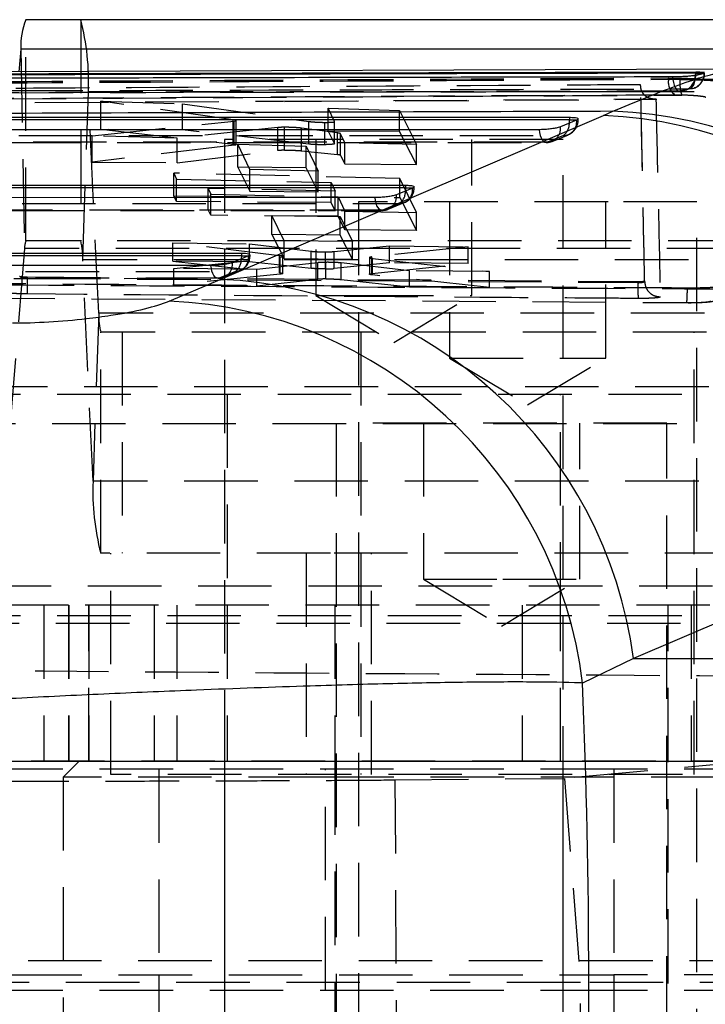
# Model space of a CAD drawing. Extents: x 37 to 414, y 8 to 317.
# Tile 7 of 18: x 175 to 188, y 26 to 45. Entities that reach past the tile are written whole.
import ezdxf

# ---------------------------------------------------------------- set-up
doc = ezdxf.new("R2010")
doc.units = 0
doc.header["$LTSCALE"] = 1.111111
doc.linetypes.add('HIDDEN', pattern=[1.905, 1.27, -0.635])
doc.layers.get('0').update_dxf_attribs({"linetype": 'CONTINUOUS'})

msp = doc.modelspace()

# ---------------------------------------------------------------- linework, layer by layer
at = {"color": 7, "linetype": 'CONTINUOUS'}
for p, q in [((190.521209, 44.810666), (174.658686, 44.810666)), ((174.560052, 44.244424), (174.524151, 43.809709)), ((190.422574, 44.244424), (174.560052, 44.244424)), ((188.389875, 43.860915), (170.071374, 43.793265)), ((187.486115, 43.740744), (187.508606, 43.745142)), ((187.508606, 43.745142), (187.682472, 43.788579)), ((187.52454, 43.800008), (187.52454, 43.784352)), ((187.682472, 43.788579), (187.686533, 43.791915)), ((178.390925, 39.822261), (185.747962, 42.970976)), ((185.747962, 42.970976), (185.929983, 43.05058)), ((168.284483, 42.935549), (185.09687, 42.935335)), ((185.23204, 42.881232), (184.921977, 42.752762)), ((185.09687, 42.935335), (185.09687, 42.885008)), ((185.240499, 42.885008), (185.23204, 42.881232)), ((166.234316, 41.629265), (181.946588, 41.630107)), ((181.946588, 41.630107), (181.946588, 41.579785)), ((182.081757, 41.576028), (181.771693, 41.447574)), ((182.090178, 41.579785), (182.081757, 41.576028)), ((164.184148, 40.322866), (178.796306, 40.325066)), ((178.796306, 40.325066), (178.796306, 40.274753)), ((178.931473, 40.271023), (178.621409, 40.142595)), ((178.939839, 40.274753), (178.931473, 40.271023)), ((177.408776, 39.40267), (178.390925, 39.822261)), ((193.680094, 35.689399), (186.32413, 32.540568)), ((186.32413, 32.540568), (185.34629, 32.06697)), ((186.32413, 32.540568), (193.92771, 32.540568))]:
    msp.add_line(p, q, dxfattribs=at)
at = {"color": 7, "linetype": 'HIDDEN'}
for p, q in [((174.658686, 40.560666), (174.658686, 44.810666)), ((175.711723, 44.810666), (175.711723, 40.560666)), ((174.560052, 44.244424), (174.632956, 40.412951)), ((187.508606, 43.740744), (187.486115, 43.740744)), ((187.508606, 43.745142), (187.508606, 43.740744)), ((187.669034, 43.784352), (187.690324, 43.784352)), ((187.682472, 43.784352), (187.682472, 43.788579)), ((186.461149, 43.551626), (186.461151, 43.560939)), ((186.996804, 43.666393), (186.996804, 43.690503)), ((186.996804, 43.666393), (187.219552, 43.665104)), ((187.650676, 43.668189), (188.813886, 43.673885)), ((175.75042, 40.199551), (175.860061, 43.426391)), ((191.722584, 43.426391), (175.860061, 43.426391)), ((176.056827, 39.171781), (175.860061, 43.426391)), ((187.252207, 43.36172), (187.124975, 43.362998)), ((172.715576, 43.205517), (179.598412, 43.247091)), ((176.097637, 42.704296), (176.097637, 43.243563)), ((178.637476, 42.889564), (176.097637, 43.243563)), ((176.097637, 43.243563), (177.663652, 43.194501)), ((177.663652, 43.194501), (180.089523, 42.855652)), ((177.663652, 42.692388), (177.663652, 43.194501)), ((179.598412, 43.247091), (186.754223, 43.287108)), ((179.632211, 43.241242), (186.771049, 43.281001)), ((180.462474, 43.108564), (181.834725, 43.06724)), ((180.462474, 42.671105), (180.462474, 43.108564)), ((180.585612, 42.854174), (180.462474, 43.108564)), ((181.834725, 42.660671), (181.834725, 43.06724)), ((181.834725, 43.06724), (182.15542, 42.409935)), ((175.932268, 42.580344), (178.655744, 42.863498)), ((178.637476, 42.422452), (178.637476, 42.889564)), ((178.655744, 42.863498), (178.689588, 42.869449)), ((178.655744, 42.397937), (178.655744, 42.863498)), ((178.695339, 42.408623), (178.695339, 42.873973)), ((180.089523, 42.419687), (180.089523, 42.855652)), ((180.396039, 42.409081), (180.396039, 42.838151)), ((180.585612, 42.428382), (180.585612, 42.854174)), ((180.5858, 42.427617), (180.5858, 42.853391)), ((185.240499, 42.885008), (185.262568, 42.885008)), ((185.262568, 42.885008), (185.262568, 42.904979)), ((175.932268, 42.076007), (175.932268, 42.580344)), ((177.561646, 42.534642), (175.932268, 42.580344)), ((176.097637, 42.704296), (178.637476, 42.422452)), ((177.663652, 42.692388), (176.097637, 42.704296)), ((179.495887, 42.738654), (177.561646, 42.534642)), ((180.089523, 42.419687), (177.663652, 42.692388)), ((179.495884, 42.295404), (179.495884, 42.738654)), ((179.625446, 42.302767), (179.625446, 42.743653)), ((179.952017, 42.292908), (179.952017, 42.726649)), ((180.639833, 42.634704), (179.952017, 42.726649)), ((181.834725, 42.660671), (180.462474, 42.671105)), ((180.462474, 42.671105), (180.585612, 42.428382)), ((180.639833, 42.217847), (180.639833, 42.634704)), ((180.699055, 42.204751), (180.699055, 42.619937)), ((180.783065, 42.446558), (180.699055, 42.619937)), ((182.15542, 42.028694), (181.834725, 42.660671)), ((184.982872, 42.585409), (184.672808, 42.456938)), ((184.765315, 42.470089), (185.075349, 42.598768)), ((167.943893, 42.452161), (184.648003, 42.452097)), ((178.655744, 42.397937), (175.932268, 42.076007)), ((177.561646, 42.06362), (177.561646, 42.534642)), ((184.973456, 42.510666), (178.473456, 42.510666)), ((178.473456, 42.510666), (178.473456, 15.010666)), ((178.727794, 42.418099), (180.039805, 42.382904)), ((178.727794, 41.974359), (178.727794, 42.418099)), ((178.960888, 41.9317), (178.727794, 42.418099)), ((180.039805, 41.964384), (180.039805, 42.382904)), ((180.039805, 42.382904), (180.272982, 41.900204)), ((180.223456, 42.510666), (180.223456, 39.510666)), ((180.783065, 42.039128), (180.783065, 42.446558)), ((182.15542, 42.409935), (180.783065, 42.446558)), ((182.15542, 42.028694), (182.15542, 42.409935)), ((183.223456, 39.510666), (183.223456, 42.510666)), ((184.973456, 15.010666), (184.973456, 42.510666)), ((177.561646, 42.06362), (179.495884, 42.295404)), ((179.952017, 42.292908), (180.639833, 42.217847)), ((180.699055, 42.204751), (180.783065, 42.039128)), ((175.932268, 42.076007), (177.561646, 42.06362)), ((180.783065, 42.039128), (182.15542, 42.028694)), ((181.837294, 41.760222), (177.497642, 41.861543)), ((177.497642, 41.426013), (177.497642, 41.861543)), ((177.497642, 41.861543), (177.551561, 41.747773)), ((180.039805, 41.964384), (178.727794, 41.974359)), ((178.727794, 41.974359), (178.960888, 41.514796)), ((178.960888, 41.514796), (178.960888, 41.9317)), ((180.272982, 41.900204), (178.960888, 41.9317)), ((180.272982, 41.50482), (180.039805, 41.964384)), ((180.272982, 41.50482), (180.272982, 41.900204)), ((177.551561, 41.319499), (177.551561, 41.747773)), ((177.551561, 41.747773), (180.518863, 41.680023)), ((180.518863, 41.29696), (180.518863, 41.680023)), ((180.518863, 41.680023), (180.598518, 41.515118)), ((181.837294, 41.393049), (181.837294, 41.760222)), ((182.157209, 41.104276), (181.837294, 41.760222)), ((180.598518, 41.515118), (178.15635, 41.568064)), ((178.15635, 41.158156), (178.15635, 41.568064)), ((178.15635, 41.568064), (178.20959, 41.456077)), ((178.20959, 41.052982), (178.20959, 41.456077)), ((178.20959, 41.456077), (180.651758, 41.404943)), ((178.960888, 41.514796), (180.272982, 41.50482)), ((180.598518, 41.139605), (180.598518, 41.515118)), ((182.090178, 41.579785), (182.112286, 41.579785)), ((182.112286, 41.579785), (182.112286, 41.59977)), ((177.497642, 41.426013), (181.837294, 41.393049)), ((177.551561, 41.319499), (177.497642, 41.426013)), ((180.518863, 41.29696), (177.551561, 41.319499)), ((180.598518, 41.139605), (180.518863, 41.29696)), ((180.651758, 41.034431), (180.651758, 41.404943)), ((180.651758, 41.404943), (180.784859, 41.129669)), ((185.835171, 41.310666), (181.042186, 41.310666)), ((181.042186, 41.310666), (181.042186, 13.810666)), ((181.832603, 41.280186), (181.52254, 41.15173)), ((181.614258, 41.17008), (181.924325, 41.298523)), ((181.837294, 41.393049), (182.157209, 40.761072)), ((182.792186, 41.310666), (182.792186, 38.310666)), ((185.792185, 38.310666), (185.792185, 41.310666)), ((187.542186, 41.310666), (185.835171, 41.310666)), ((187.542186, 13.810666), (187.542186, 41.310666)), ((165.893747, 41.145873), (181.497742, 41.146904)), ((178.15635, 41.158156), (180.598518, 41.139605)), ((178.20959, 41.052982), (178.15635, 41.158156)), ((180.651758, 41.034431), (178.20959, 41.052982)), ((179.381877, 41.051076), (180.693889, 41.027286)), ((179.381877, 40.682265), (179.381877, 41.051076)), ((179.614945, 40.565287), (179.381877, 41.051076)), ((180.784859, 40.771496), (180.784859, 41.129669)), ((180.784859, 41.129669), (182.157209, 41.104276)), ((182.157209, 40.761072), (182.157209, 41.104276)), ((180.784859, 40.771496), (180.651758, 41.034431)), ((180.693889, 40.67229), (180.693889, 41.027286)), ((180.693889, 41.027286), (180.927051, 40.546419)), ((180.693889, 40.67229), (179.381877, 40.682265)), ((179.381877, 40.682265), (179.614945, 40.222696)), ((180.927051, 40.212721), (180.693889, 40.67229)), ((182.157209, 40.761072), (180.784859, 40.771496)), ((190.521209, 40.560666), (174.658686, 40.560666)), ((177.477944, 40.170192), (177.477944, 40.523158)), ((179.529509, 40.276133), (177.477944, 40.523158)), ((177.477944, 40.523158), (178.953217, 40.502117)), ((178.953217, 40.502117), (180.136333, 40.362435)), ((178.953217, 40.158976), (178.953217, 40.502117)), ((179.614945, 40.222696), (179.614945, 40.565287)), ((180.927051, 40.546419), (179.614945, 40.565287)), ((180.927051, 40.212721), (180.927051, 40.546419)), ((174.632956, 40.412951), (174.097304, 33.926908)), ((190.495478, 40.412951), (174.632956, 40.412951)), ((178.962003, 40.274753), (178.962003, 40.294758)), ((180.136333, 40.03265), (180.136333, 40.362435)), ((180.409321, 40.022383), (180.409321, 40.350371)), ((180.579521, 40.356891), (181.642268, 40.465053)), ((180.579521, 40.029374), (180.579521, 40.356891)), ((183.148467, 40.44499), (181.29972, 40.252544)), ((181.642268, 40.465053), (183.148467, 40.44499)), ((181.642268, 40.138531), (181.642268, 40.465053)), ((183.148467, 40.127079), (183.148467, 40.44499)), ((191.612942, 40.199551), (175.75042, 40.199551)), ((175.947186, 35.944941), (175.75042, 40.199551)), ((177.477944, 40.170192), (179.529509, 39.948155)), ((178.953217, 40.158976), (177.477944, 40.170192)), ((177.500189, 40.030366), (179.541413, 40.24896)), ((178.939839, 40.274753), (178.962003, 40.274753)), ((180.136333, 40.03265), (178.953217, 40.158976)), ((180.265562, 40.14212), (179.095715, 40.014545)), ((179.529509, 39.948155), (179.529509, 40.276133)), ((179.541413, 40.24896), (179.580144, 40.255311)), ((179.541413, 39.922477), (179.541413, 40.24896)), ((179.589547, 39.934102), (179.589547, 40.261113)), ((179.614945, 40.222696), (180.927051, 40.212721)), ((180.265562, 39.823356), (180.265562, 40.14212)), ((180.415265, 39.830303), (180.415265, 40.148982)), ((181.642268, 40.138531), (180.579521, 40.029374)), ((180.712749, 39.820017), (180.712749, 40.137358)), ((182.026675, 39.986672), (180.712749, 40.137358)), ((181.253026, 40.240701), (181.253026, 39.920806)), ((181.299721, 39.932299), (181.29972, 40.252544)), ((181.299721, 39.932299), (183.148467, 40.127079)), ((181.314327, 39.9066), (181.314327, 40.22576)), ((181.314327, 40.22576), (183.561559, 39.972661)), ((183.148467, 40.127079), (181.642268, 40.138531)), ((177.500189, 39.712221), (177.500189, 40.030366)), ((179.095715, 40.014545), (177.500189, 40.030366)), ((179.541413, 39.922477), (177.500189, 39.712221)), ((178.68234, 39.975152), (178.372278, 39.846721)), ((178.463945, 39.865135), (178.774015, 39.993538)), ((179.095715, 39.700091), (179.095715, 40.014545)), ((182.026675, 39.677809), (182.026675, 39.986672)), ((183.561559, 39.972661), (182.026675, 39.986672)), ((183.561559, 39.666141), (183.561559, 39.972661)), ((163.84361, 39.839454), (178.347491, 39.841904)), ((174.53859, 39.88287), (174.540854, 39.881093)), ((174.680916, 39.869618), (186.40649, 39.781306)), ((174.680916, 39.869618), (174.680916, 39.844255)), ((174.680916, 39.844233), (186.40649, 39.758573)), ((179.095715, 39.700091), (180.265562, 39.823356)), ((180.712749, 39.820017), (182.026675, 39.677809)), ((183.561559, 39.666141), (181.314327, 39.9066)), ((186.40649, 39.781305), (186.40649, 39.758566)), ((186.537902, 39.78832), (186.5379, 39.788368)), ((186.537903, 39.790499), (186.537903, 39.788368)), ((177.500189, 39.712221), (179.095715, 39.700091)), ((182.026675, 39.677809), (183.561559, 39.666141)), ((173.804001, 39.463727), (187.343578, 39.375112)), ((180.223456, 39.510666), (181.073316, 39.510666)), ((180.223456, 39.510666), (181.723456, 38.609375)), ((181.073316, 39.510666), (183.223456, 39.510666)), ((181.723456, 38.609375), (183.223456, 39.510666)), ((176.056827, 39.171781), (175.947186, 35.944941)), ((191.91935, 39.171781), (176.056827, 39.171781)), ((191.958047, 38.810666), (176.095524, 38.810666)), ((176.095524, 34.560666), (176.095524, 38.810666)), ((176.509578, 38.810666), (176.509578, 34.560666)), ((181.092186, 38.810666), (181.092186, 34.560666)), ((187.492185, 34.560666), (187.492185, 38.810666)), ((182.792186, 38.310666), (185.792185, 38.310666)), ((182.792186, 38.310666), (184.292186, 37.409375)), ((184.292186, 37.409375), (185.792185, 38.310666)), ((189.886923, 37.758382), (174.024401, 37.758382)), ((189.371622, 37.610666), (173.5091, 37.610666)), ((178.523456, 37.610666), (178.523456, 33.360666)), ((184.923456, 33.360666), (184.923456, 37.610666)), ((189.272988, 37.044423), (173.410466, 37.044423)), ((186.967191, 37.060666), (180.617191, 37.060666)), ((180.617191, 37.060666), (180.617191, 19.060666)), ((182.292191, 37.060666), (182.292191, 34.060666)), ((185.292192, 34.060666), (185.292192, 37.060666)), ((186.967191, 19.060666), (186.967191, 37.060666)), ((191.809708, 35.944941), (175.947186, 35.944941)), ((180.505528, 34.560666), (176.095524, 34.560666)), ((176.292186, 30.310666), (176.292186, 34.560666)), ((180.042186, 34.560666), (180.042186, 30.310666)), ((196.805063, 34.560666), (180.505528, 34.560666)), ((181.092186, 34.560666), (181.092186, 30.310666)), ((181.292186, 30.310666), (181.292186, 34.560666)), ((187.492185, 30.310666), (187.492185, 34.560666)), ((182.292191, 34.060666), (183.814343, 34.060666)), ((182.292191, 34.060666), (183.792192, 33.159375)), ((183.792192, 33.159375), (185.292192, 34.060666)), ((183.814343, 34.060666), (185.292192, 34.060666)), ((189.959827, 33.926908), (174.097304, 33.926908)), ((175.473456, 33.560666), (173.993901, 33.560666)), ((175.002008, 33.560666), (175.002008, 30.560666)), ((187.791075, 33.560666), (175.473456, 33.560666)), ((175.473456, 33.560666), (175.473456, 30.560666)), ((175.485874, 33.560666), (175.485874, 30.560666)), ((175.863914, 33.560666), (175.863914, 30.560666)), ((175.867888, 30.560666), (175.867888, 33.560666)), ((177.124048, 33.560666), (177.124048, 30.560666)), ((177.55461, 33.560666), (177.55461, 30.560666)), ((178.523456, 33.560666), (178.523456, 30.560666)), ((180.592191, 33.560666), (180.592191, 30.560666)), ((184.185984, 33.560666), (184.185984, 30.560666)), ((184.923456, 30.560666), (184.923456, 33.560666)), ((186.992192, 30.560666), (186.992192, 33.560666)), ((187.429526, 33.560666), (187.429526, 30.560666)), ((189.371622, 33.360666), (173.5091, 33.360666)), ((189.345892, 33.21295), (173.48337, 33.21295)), ((172.641694, 30.572229), (188.70802, 30.572229)), ((188.737337, 30.558381), (172.874815, 30.558381)), ((175.473456, 30.560666), (173.993901, 30.560666)), ((175.673456, 30.560666), (175.373456, 30.260666)), ((187.791075, 30.560666), (175.473456, 30.560666)), ((178.473456, 30.560666), (178.473456, 22.060666)), ((180.592191, 30.560666), (180.592191, 26.310666)), ((184.973456, 22.060666), (184.973456, 30.560666)), ((188.70802, 30.572229), (185.000271, 30.235576)), ((186.992192, 26.310666), (186.992192, 30.560666)), ((185.950276, 30.410666), (170.087753, 30.410666)), ((210.54569, 30.310666), (176.292186, 30.310666)), ((177.211832, 30.410666), (177.211832, 26.160666)), ((180.411832, 26.160666), (180.411832, 30.410666)), ((185.950276, 30.410666), (185.950276, 26.160666)), ((188.711606, 30.410666), (185.950276, 30.410666)), ((180.341776, 30.260666), (175.373456, 30.260666)), ((175.373456, 30.260666), (175.373456, 22.360666)), ((188.073455, 30.260666), (180.341776, 30.260666)), ((181.743872, 30.205897), (185.000271, 30.235576)), ((181.743872, 30.205897), (181.788502, 22.415028)), ((185.000271, 30.235576), (185.305337, 26.310666)), ((188.81024, 26.726908), (172.947719, 26.726908)), ((170.087753, 26.460666), (185.950276, 26.460666)), ((185.305337, 26.310666), (172.347826, 26.310666)), ((177.211832, 26.460666), (177.211832, 22.210666)), ((180.411832, 22.210666), (180.411832, 26.460666)), ((180.592191, 26.310666), (180.592191, 22.060666)), ((189.011906, 26.310666), (185.305337, 26.310666)), ((185.305337, 22.382976), (185.305337, 26.310666)), ((185.950276, 26.460666), (185.950276, 22.210666)), ((188.711606, 26.460666), (185.950276, 26.460666)), ((186.992192, 22.060666), (186.992192, 26.310666)), ((185.950276, 26.160666), (170.087753, 26.160666)), ((188.711606, 26.160666), (185.950276, 26.160666))]:
    msp.add_line(p, q, dxfattribs=at)
at = {"color": 8, "linetype": 'CONTINUOUS'}
for p, q in [((187.523615, 43.747988), (187.52454, 43.784352)), ((187.52454, 43.784352), (187.669034, 43.784352)), ((185.09687, 42.885008), (185.240499, 42.885008)), ((181.946588, 41.579785), (182.090178, 41.579785)), ((178.796306, 40.274753), (178.939839, 40.274753))]:
    msp.add_line(p, q, dxfattribs=at)
at = {"color": 7, "linetype": 'HIDDEN', "flags": 128}
for points in [[(187.07558, 43.717849), (187.080341, 43.659267), (187.090196, 43.603791), (187.104768, 43.553541), (187.123502, 43.510432), (187.145682, 43.476107), (187.170465, 43.451878), (187.196901, 43.438666), (187.223986, 43.436978)], [(187.394091, 43.480322), (187.420013, 43.488944), (187.444713, 43.508133), (187.467306, 43.5372), (187.486985, 43.575107), (187.503045, 43.620496), (187.514914, 43.671746), (187.522165, 43.727024), (187.523615, 43.747988)], [(187.292865, 43.44667), (187.280661, 43.44368), (187.223986, 43.436978)], [(187.394091, 43.480322), (187.451227, 43.486961), (187.456057, 43.488061)], [(168.170501, 42.585599), (168.71255, 42.585593), (170.880742, 42.585565), (179.553512, 42.585466), (184.982872, 42.585409)], [(184.511853, 42.697302), (184.51963, 42.640737), (184.53224, 42.588531), (184.549209, 42.54265), (184.569896, 42.504821), (184.593525, 42.47647), (184.619204, 42.458661), (184.645969, 42.452069), (184.672808, 42.456938)], [(184.672808, 42.456938), (184.130761, 42.45694), (181.962568, 42.456951), (173.289799, 42.456998), (167.968717, 42.457032)], [(166.120353, 41.279311), (166.662401, 41.279341), (168.830593, 41.279459), (177.503358, 41.279941), (181.832603, 41.280186)], [(181.52254, 41.15173), (181.495701, 41.146861), (181.468936, 41.153456), (181.443256, 41.171264), (181.419626, 41.199618), (181.398936, 41.237447), (181.381966, 41.283329), (181.369353, 41.335536), (181.361574, 41.392101)], [(181.52254, 41.15173), (180.980493, 41.151694), (178.812301, 41.151554), (170.139536, 41.151), (165.918569, 41.150735)], [(164.070214, 39.972904), (164.612262, 39.972987), (166.780451, 39.973317), (175.45321, 39.974652), (178.68234, 39.975152)], [(178.372278, 39.846721), (178.345438, 39.841854), (178.318673, 39.848451), (178.292992, 39.866262), (178.26936, 39.894617), (178.248668, 39.932448), (178.231694, 39.978331), (178.219078, 40.030539), (178.211295, 40.087106)], [(178.372278, 39.846721), (177.830231, 39.846629), (175.662041, 39.846267), (166.989283, 39.844826), (163.868432, 39.844311)]]:
    msp.add_lwpolyline(points, dxfattribs=at)
at = {"color": 7, "linetype": 'CONTINUOUS', "flags": 128}
for points in [[(185.09687, 42.885008), (176.659617, 42.885093), (168.284483, 42.88519)], [(184.511853, 42.697302), (183.969805, 42.697303), (181.801611, 42.697305), (173.128834, 42.697326), (167.807749, 42.697343)], [(181.946588, 41.579785), (174.059379, 41.579335), (166.234316, 41.5789)], [(181.361574, 41.392101), (180.819525, 41.392063), (178.651331, 41.391913), (169.978556, 41.39132), (165.757584, 41.391036)], [(178.796306, 40.274753), (171.459134, 40.273612), (164.184148, 40.272491)], [(178.211295, 40.087106), (177.669247, 40.087012), (175.501053, 40.086634), (166.828279, 40.085133), (163.707423, 40.084595)]]:
    msp.add_lwpolyline(points, dxfattribs=at)
at = {"color": 8, "linetype": 'CONTINUOUS', "flags": 128}
for points in [[(185.094061, 42.824062), (185.094777, 42.832325), (185.09687, 42.885008)], [(181.946588, 41.579785), (181.944497, 41.527102), (181.943785, 41.518868)], [(178.796306, 40.274753), (178.794219, 40.222068), (178.793511, 40.21388)]]:
    msp.add_lwpolyline(points, dxfattribs=at)
at = {"color": 7, "linetype": 'CONTINUOUS'}
for centre, radius, start, end in [((175.900823, 44.302585), 1.342032, 157.7535545, 182.4838535), ((185.373488, 34.601853), 8.377497, 7.4590465, 87.4380242), ((185.624882, 34.677763), 8.378374, 7.4837471, 87.9130957), ((178.01798, 31.453597), 8.376971, 7.4555533, 87.448329), ((177.057247, 31.060101), 8.349971, 6.9257759, 87.5871724)]:
    msp.add_arc(centre, radius, start, end, dxfattribs=at)
at = {"color": 7, "linetype": 'HIDDEN'}
for centre, radius, start, end in [((171.024976, 43.608351), 4.838508, 357.8447893, 14.3881046), ((187.213462, 43.731096), 0.295302, 285.5982091, 1.8722496), ((187.383852, 43.777893), 0.29869, 283.9892602, 1.2392498), ((187.385824, 43.784352), 0.3045, 283.3354901, 0), ((187.296476, 43.614221), 0.30418, 170.1238903, 235.6800525), ((187.88261, 43.583023), 0.668119, 172.9432042, 199.3436434), ((187.213866, 43.740744), 0.3045, 270.1184083, 285.0368079), ((184.662065, 42.718835), 0.262117, 272.3489537, 7.4369121), ((184.972128, 42.847306), 0.262117, 272.349121, 7.4367447), ((184.790789, 42.820129), 0.303297, 309.2949886, 0.7429497), ((184.958068, 42.885007), 0.3045, 292.5061619, 0), ((184.648004, 42.756536), 0.3045, 269.9997766, 292.5059918), ((181.511778, 41.413631), 0.262122, 272.353174, 7.4401899), ((181.821841, 41.542088), 0.262123, 272.3530126, 7.4396793), ((181.671379, 41.500523), 0.273023, 306.1934701, 3.8527136), ((181.807786, 41.579785), 0.3045, 292.5039672, 0), ((181.497722, 41.451329), 0.3045, 270.0037684, 292.5036805), ((174.982725, 40.428123), 0.350098, 157.7536876, 182.4837563), ((174.489101, 40.24702), 1.262212, 357.8447543, 14.388152), ((178.361484, 40.108633), 0.262135, 272.360013, 7.4442285), ((178.671548, 40.237064), 0.262134, 272.3593778, 7.4435197), ((178.52112, 40.195479), 0.273012, 306.1940535, 3.8646479), ((178.657504, 40.274753), 0.3045, 292.5000748, 0), ((178.34744, 40.146321), 0.3045, 270.0096525, 292.4995357), ((188.498598, 39.676806), 2.093705, 177.7620012, 186.0814817), ((177.318149, 39.124313), 1.262215, 177.8447766, 194.3881342), ((180.782255, 35.762979), 4.838492, 177.8447616, 194.3881311)]:
    msp.add_arc(centre, radius, start, end, dxfattribs=at)
for centre, major_axis, start_param, end_param in [((179.735192, 42.281515), (0.279997, -0.003011), 1.974387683, 2.596569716), ((180.424072, 42.206838), (0.2752, -0.002959), 0.040539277, 0.670526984), ((180.34931, 40.04446), (0.281482, -0.003027), 4.928070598, 5.670895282), ((180.497228, 39.808467), (0.28112, -0.003023), 1.867492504, 2.540216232)]:
    msp.add_ellipse(centre, major_axis=major_axis, ratio=0.077937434, start_param=start_param, end_param=end_param, dxfattribs=at)
at = {"color": 7, "linetype": 'CONTINUOUS'}
msp.add_ellipse((148.714844, 26.33046), major_axis=(0, 71.253), ratio=0.515778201, start_param=4.633324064, end_param=4.792985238, dxfattribs=at)
for points, knots in [([(169.785265, 43.679988), (169.965404, 43.680429), (170.868401, 43.682635), (174.662785, 43.691711), (180.246107, 43.704222), (185.106542, 43.71392), (187.07558, 43.717849)], [0, 0, 0, 0, 0.031255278, 0.156675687, 0.658356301, 1, 1, 1, 1]), ([(187.52454, 43.800008), (184.643099, 43.792848), (178.880217, 43.778529), (173.117319, 43.761701), (170.23587, 43.753287)], [0, 0, 0, 0, 0.499999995, 1, 1, 1, 1]), ([(187.52454, 43.784352), (184.643111, 43.777488), (181.739609, 43.77057), (175.976672, 43.755657), (173.095235, 43.74758), (170.23587, 43.739565)], [0, 0, 0, 0, 0.500000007, 0.503830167, 1, 1, 1, 1]), ([(187.07558, 43.717849), (187.105721, 43.718134), (187.167764, 43.718721), (187.270954, 43.72263), (187.368018, 43.728378), (187.44278, 43.734788), (187.473197, 43.738969), (187.486115, 43.740744)], [0, 0, 0, 0, 0.2017561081, 0.4152935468, 0.6288359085, 0.842368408, 1, 1, 1, 1]), ([(187.688487, 43.79352), (187.681322, 43.794865), (187.667002, 43.797552), (187.607089, 43.799762), (187.551355, 43.799928), (187.52454, 43.800008)], [0, 0, 0, 0, 0.341881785, 0.683363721, 1, 1, 1, 1]), ([(185.929983, 43.05058), (183.379319, 43.041961), (177.305954, 43.021439), (171.225782, 42.998092), (167.699133, 42.984549)], [0, 0, 0, 0, 0.419975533, 1, 1, 1, 1]), ([(184.921977, 42.752762), (184.908335, 42.747899), (184.877542, 42.736924), (184.801161, 42.721025), (184.704263, 42.707554), (184.602238, 42.698877), (184.541131, 42.697812), (184.511853, 42.697302)], [0, 0, 0, 0, 0.168693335, 0.380767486, 0.592845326, 0.804920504, 1, 1, 1, 1]), ([(185.09687, 42.935335), (185.125358, 42.934723), (185.182326, 42.933501), (185.241132, 42.92439), (185.254398, 42.914816), (185.261054, 42.910012)], [0, 0, 0, 0, 0.3325997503, 0.6651177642, 1, 1, 1, 1]), ([(185.258996, 42.904979), (185.259102, 42.901075), (185.259275, 42.894737), (185.245709, 42.887708), (185.240499, 42.885008)], [0, 0, 0, 0, 0.615901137, 1, 1, 1, 1]), ([(181.946588, 41.630107), (181.975075, 41.629499), (182.032043, 41.628282), (182.090854, 41.619173), (182.104116, 41.609605), (182.110771, 41.604804)], [0, 0, 0, 0, 0.332585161, 0.66508886, 1, 1, 1, 1]), ([(181.771693, 41.447574), (181.758031, 41.442706), (181.727215, 41.431726), (181.650784, 41.415821), (181.553875, 41.402353), (181.451885, 41.393678), (181.390816, 41.392612), (181.361574, 41.392101)], [0, 0, 0, 0, 0.168905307, 0.380978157, 0.593061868, 0.805139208, 1, 1, 1, 1]), ([(182.108714, 41.59977), (182.108819, 41.595868), (182.108989, 41.589526), (182.095405, 41.582492), (182.090178, 41.579785)], [0, 0, 0, 0, 0.6152636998, 1, 1, 1, 1]), ([(178.796306, 40.325066), (178.824793, 40.324461), (178.881761, 40.32325), (178.940568, 40.314152), (178.953833, 40.304589), (178.960489, 40.29979)], [0, 0, 0, 0, 0.332601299, 0.665120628, 1, 1, 1, 1]), ([(178.958432, 40.294758), (178.958537, 40.290859), (178.958708, 40.284512), (178.945089, 40.277468), (178.939839, 40.274753)], [0, 0, 0, 0, 0.6144934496, 1, 1, 1, 1]), ([(178.621409, 40.142595), (178.607718, 40.137719), (178.576869, 40.126732), (178.500359, 40.110819), (178.403436, 40.097357), (178.3015, 40.088688), (178.240486, 40.087618), (178.211295, 40.087106)], [0, 0, 0, 0, 0.169233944, 0.381302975, 0.593391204, 0.805469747, 1, 1, 1, 1]), ([(174.401429, 38.984206), (174.402702, 38.984206), (174.619253, 38.984191), (175.092139, 38.999077), (175.752163, 39.056738), (176.388201, 39.142235), (176.990018, 39.255612), (177.266784, 39.352806), (177.408776, 39.40267)], [0, 0, 0, 0, 0.001202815, 0.204637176, 0.408048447, 0.546679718, 0.767428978, 1, 1, 1, 1]), ([(185.34629, 32.06697), (185.329543, 32.067599), (185.043747, 32.078336), (184.377514, 32.089858), (183.164132, 32.084157), (181.731842, 32.057017), (179.996759, 32.007907), (178.141165, 31.94032), (176.260361, 31.85984), (174.568404, 31.778548), (172.904072, 31.690101), (171.870737, 31.626516), (171.354069, 31.594723)], [0, 0, 0, 0, 0.006912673, 0.117964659, 0.229015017, 0.338921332, 0.448826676, 0.587594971, 0.690334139, 0.793073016, 0.896536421, 1, 1, 1, 1])]:
    msp.add_open_spline(points, degree=3, knots=knots, dxfattribs=at)
at = {"color": 8, "linetype": 'CONTINUOUS'}
msp.add_open_spline([(185.929983, 43.05058), (186.349231, 43.226132), (187.194135, 43.579919), (188.046425, 43.837997), (188.287678, 43.82789), (188.390131, 43.823598)], degree=3, knots=[0, 0, 0, 0, 0.361703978, 0.728936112, 1, 1, 1, 1], dxfattribs=at)
at = {"color": 7, "linetype": 'HIDDEN'}
for points, knots in [([(187.508606, 43.740744), (187.53143, 43.746746), (187.591881, 43.762642), (187.647717, 43.776023), (187.682472, 43.784352)], [0, 0, 0, 0, 0.377565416, 1, 1, 1, 1]), ([(171.838305, 43.608977), (174.364732, 43.623418), (179.417586, 43.652301), (184.470397, 43.677769), (186.996804, 43.690503)], [0, 0, 0, 0, 0.499999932, 1, 1, 1, 1]), ([(171.838305, 43.583172), (174.364732, 43.59791), (179.417585, 43.627385), (184.470397, 43.65339), (186.996804, 43.666393)], [0, 0, 0, 0, 0.499999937, 1, 1, 1, 1]), ([(186.461151, 43.560939), (186.455852, 43.56091), (185.727742, 43.556814), (182.108612, 43.536761), (177.639359, 43.510188), (173.892937, 43.486407), (173.037667, 43.480978)], [0, 0, 0, 0, 0.001184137, 0.162718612, 0.808857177, 1, 1, 1, 1]), ([(186.537903, 39.788368), (186.525813, 40.410804), (186.50161, 41.656876), (186.476403, 42.917053), (186.46115, 43.551562), (186.461149, 43.551626)], [0, 0, 0, 0, 0.499493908, 0.999949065, 1, 1, 1, 1]), ([(186.754223, 43.287108), (186.753576, 43.287049), (186.712724, 43.283321), (186.635222, 43.291788), (186.543306, 43.345015), (186.488977, 43.421231), (186.464941, 43.488503), (186.46231, 43.532296), (186.461149, 43.551626)], [0, 0, 0, 0, 0.005314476, 0.335571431, 0.640500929, 0.809002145, 0.91569477, 1, 1, 1, 1]), ([(186.537903, 39.790499), (186.525946, 40.418559), (186.502177, 41.667157), (186.474771, 42.932218), (186.461151, 43.560939)], [0, 0, 0, 0, 0.503011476, 1, 1, 1, 1]), ([(186.996804, 43.690503), (187.071155, 43.690216), (187.219856, 43.689641), (187.453517, 43.681421), (187.588723, 43.672347), (187.650676, 43.668189)], [0, 0, 0, 0, 0.351408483, 0.702803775, 1, 1, 1, 1]), ([(187.219552, 43.665104), (187.29971, 43.66366), (187.459956, 43.660772), (187.686596, 43.652163), (187.857829, 43.642528), (187.927465, 43.635862), (187.956543, 43.633078)], [0, 0, 0, 0, 0.268997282, 0.53775841, 0.806979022, 1, 1, 1, 1]), ([(187.650676, 43.668189), (187.661537, 43.667343), (187.742082, 43.661076), (187.859347, 43.649372), (187.928143, 43.637839), (187.956543, 43.633078)], [0, 0, 0, 0, 0.0838425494, 0.6217943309, 1, 1, 1, 1]), ([(169.924402, 43.396084), (170.717724, 43.398166), (176.481095, 43.413291), (182.244454, 43.425342), (187.214493, 43.435734)], [0, 0, 0, 0, 0.137648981, 1, 1, 1, 1]), ([(187.223986, 43.436978), (187.043265, 43.436603), (186.139654, 43.434724), (182.344538, 43.426684), (177.645309, 43.416023), (172.785219, 43.404132), (170.816681, 43.399085), (169.932939, 43.39682)], [0, 0, 0, 0, 0.031355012, 0.156776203, 0.658460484, 0.846671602, 1, 1, 1, 1]), ([(170.104637, 43.435432), (170.285359, 43.435953), (171.18897, 43.438554), (174.984153, 43.449288), (179.68171, 43.461684), (184.541244, 43.473623), (186.509227, 43.478244), (187.394091, 43.480322)], [0, 0, 0, 0, 0.031358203, 0.156790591, 0.658520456, 0.84646051, 1, 1, 1, 1]), ([(171.901722, 43.278892), (176.002333, 43.30213), (181.11915, 43.331127), (186.235994, 43.356651), (187.252207, 43.36172)], [0, 0, 0, 0, 0.801398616, 1, 1, 1, 1]), ([(187.124975, 43.362998), (184.598472, 43.350022), (179.545469, 43.324069), (174.492393, 43.29465), (171.965858, 43.279941)], [0, 0, 0, 0, 0.500000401, 1, 1, 1, 1]), ([(187.394091, 43.480322), (187.360102, 43.472044), (187.305494, 43.458744), (187.246326, 43.442944), (187.223986, 43.436978)], [0, 0, 0, 0, 0.622433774, 1, 1, 1, 1]), ([(187.71602, 43.3141), (187.710728, 43.31813), (187.700512, 43.325912), (187.625136, 43.338141), (187.519738, 43.348767), (187.389511, 43.357385), (187.297975, 43.360275), (187.252207, 43.36172)], [0, 0, 0, 0, 0.21240248, 0.410049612, 0.607016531, 0.803505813, 1, 1, 1, 1]), ([(186.754223, 43.287108), (186.769159, 42.641757), (186.798701, 41.365277), (186.825889, 40.106945), (186.839332, 39.484789)], [0, 0, 0, 0, 0.50557091, 1, 1, 1, 1]), ([(178.691613, 42.873973), (178.692542, 42.874934), (178.69585, 42.878355), (178.674212, 42.883925), (178.647179, 42.888074), (178.637476, 42.889564)], [0, 0, 0, 0, 0.200298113, 0.712958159, 1, 1, 1, 1]), ([(180.089523, 42.855652), (180.11101, 42.853102), (180.153988, 42.847999), (180.24252, 42.842206), (180.32651, 42.838912), (180.376351, 42.838367), (180.396039, 42.838151)], [0, 0, 0, 0, 0.274356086, 0.548767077, 0.821756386, 1, 1, 1, 1]), ([(180.396039, 42.838151), (180.42452, 42.838256), (180.481478, 42.838465), (180.544511, 42.842172), (180.581857, 42.84756), (180.584434, 42.852098), (180.585612, 42.854174)], [0, 0, 0, 0, 0.2598646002, 0.5196972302, 0.7803006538, 1, 1, 1, 1]), ([(179.625446, 42.743653), (179.597411, 42.743332), (179.545514, 42.742736), (179.511516, 42.73994), (179.495884, 42.738654)], [0, 0, 0, 0, 0.540193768, 1, 1, 1, 1]), ([(179.952017, 42.726649), (179.929778, 42.729189), (179.885294, 42.734269), (179.795103, 42.73993), (179.704631, 42.74328), (179.650071, 42.743537), (179.625446, 42.743653)], [0, 0, 0, 0, 0.262216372, 0.52448996, 0.785391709, 1, 1, 1, 1]), ([(180.699055, 42.619937), (180.695073, 42.622579), (180.687661, 42.627499), (180.654966, 42.632424), (180.639833, 42.634704)], [0, 0, 0, 0, 0.537127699, 1, 1, 1, 1]), ([(178.637476, 42.422452), (178.654165, 42.420198), (178.687543, 42.415692), (178.700104, 42.408161), (178.686271, 42.402102), (178.663696, 42.399022), (178.655744, 42.397937)], [0, 0, 0, 0, 0.28212009, 0.564230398, 0.846501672, 1, 1, 1, 1]), ([(180.396039, 42.409081), (180.365751, 42.408866), (180.305177, 42.408435), (180.212432, 42.410909), (180.138235, 42.414867), (180.103649, 42.418289), (180.089523, 42.419687)], [0, 0, 0, 0, 0.270674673, 0.541326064, 0.812658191, 1, 1, 1, 1]), ([(180.585612, 42.428382), (180.583693, 42.42595), (180.579854, 42.421085), (180.534701, 42.414965), (180.471153, 42.410748), (180.419142, 42.409594), (180.396039, 42.409081)], [0, 0, 0, 0, 0.263735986, 0.527496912, 0.790115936, 1, 1, 1, 1]), ([(179.625446, 42.302767), (179.655359, 42.303184), (179.715184, 42.304016), (179.81002, 42.302105), (179.893137, 42.298334), (179.933385, 42.294625), (179.952017, 42.292908)], [0, 0, 0, 0, 0.2587273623, 0.5174419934, 0.7766174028, 1, 1, 1, 1]), ([(180.136338, 40.362436), (180.159259, 40.360245), (180.205106, 40.355863), (180.296913, 40.351699), (180.367146, 40.350392), (180.403753, 40.350374), (180.409321, 40.350371)], [0, 0, 0, 0, 0.315066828, 0.63019663, 0.943751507, 1, 1, 1, 1]), ([(180.409321, 40.350371), (180.439469, 40.350689), (180.499764, 40.351324), (180.553089, 40.354392), (180.575618, 40.356522), (180.579521, 40.356891)], [0, 0, 0, 0, 0.4525936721, 0.9051480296, 1, 1, 1, 1]), ([(179.586846, 40.261113), (179.587667, 40.261663), (179.592191, 40.264697), (179.572678, 40.270097), (179.542568, 40.274307), (179.529509, 40.276133)], [0, 0, 0, 0, 0.111510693, 0.614670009, 1, 1, 1, 1]), ([(180.415265, 40.148982), (180.385631, 40.148424), (180.326387, 40.147309), (180.285831, 40.143849), (180.265562, 40.14212)], [0, 0, 0, 0, 0.5002070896, 1, 1, 1, 1]), ([(180.712749, 40.137358), (180.690467, 40.139504), (180.6459, 40.143795), (180.555691, 40.147857), (180.475945, 40.149361), (180.430401, 40.149077), (180.415265, 40.148982)], [0, 0, 0, 0, 0.286453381, 0.572962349, 0.858078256, 1, 1, 1, 1]), ([(181.254034, 40.238833), (181.259443, 40.23623), (181.268937, 40.231662), (181.300673, 40.227535), (181.314327, 40.22576)], [0, 0, 0, 0, 0.569791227, 1, 1, 1, 1]), ([(181.299721, 40.252544), (181.284176, 40.250541), (181.257013, 40.247042), (181.25629, 40.2426), (181.255981, 40.240701)], [0, 0, 0, 0, 0.572295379, 1, 1, 1, 1]), ([(179.529509, 39.948155), (179.546519, 39.94592), (179.580537, 39.941452), (179.594302, 39.933943), (179.580726, 39.927351), (179.553237, 39.923943), (179.541413, 39.922477)], [0, 0, 0, 0, 0.266200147, 0.532366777, 0.79886299, 1, 1, 1, 1]), ([(180.409321, 40.022383), (180.37776, 40.022455), (180.314642, 40.022598), (180.222585, 40.025938), (180.165483, 40.029762), (180.140504, 40.032237), (180.136338, 40.03265)], [0, 0, 0, 0, 0.3121664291, 0.624301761, 0.9373430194, 1, 1, 1, 1]), ([(181.314327, 39.9066), (181.297104, 39.908834), (181.26266, 39.913301), (181.248254, 39.920827), (181.261267, 39.927423), (181.288222, 39.930841), (181.299721, 39.932299)], [0, 0, 0, 0, 0.266961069, 0.533911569, 0.801175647, 1, 1, 1, 1]), ([(187.359721, 39.654467), (187.156912, 39.655584), (186.142865, 39.661173), (181.629201, 39.686644), (177.318448, 39.715613), (173.818911, 39.73913)], [0, 0, 0, 0, 0.044932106, 0.224660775, 1, 1, 1, 1]), ([(174.540854, 39.881093), (174.54146, 39.880252), (174.545195, 39.875068), (174.559322, 39.865704), (174.591538, 39.854937), (174.633695, 39.846996), (174.665205, 39.845181), (174.680916, 39.844277)], [0, 0, 0, 0, 0.046643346, 0.287505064, 0.526695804, 0.764005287, 1, 1, 1, 1]), ([(174.540854, 39.881093), (174.542955, 39.880329), (174.548755, 39.878219), (174.570237, 39.874962), (174.606517, 39.871931), (174.645637, 39.870158), (174.671052, 39.86977), (174.680916, 39.869619)], [0, 0, 0, 0, 0.134833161, 0.372349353, 0.610170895, 0.84870439, 1, 1, 1, 1]), ([(174.680915, 39.844233), (174.680666, 39.806541), (174.680167, 39.731157), (174.680963, 39.634217), (174.682766, 39.562903), (174.684654, 39.548257), (174.685599, 39.540934)], [0, 0, 0, 0, 0.249998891, 0.500005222, 0.750002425, 1, 1, 1, 1]), ([(180.415265, 39.830303), (180.446068, 39.830453), (180.507674, 39.830751), (180.600912, 39.828057), (180.669967, 39.82416), (180.701816, 39.821075), (180.712749, 39.820017)], [0, 0, 0, 0, 0.283625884, 0.567231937, 0.851441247, 1, 1, 1, 1]), ([(186.40649, 39.781305), (186.42192, 39.781323), (186.452778, 39.781359), (186.492984, 39.782933), (186.522514, 39.78544), (186.536173, 39.788155), (186.537472, 39.789916), (186.537903, 39.790499)], [0, 0, 0, 0, 0.2227528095, 0.4455134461, 0.6680203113, 0.8899014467, 1, 1, 1, 1]), ([(186.40649, 39.758566), (186.406511, 39.758566), (186.421961, 39.75809), (186.452894, 39.759026), (186.493027, 39.763778), (186.522607, 39.771893), (186.535765, 39.780613), (186.537876, 39.786304), (186.537901, 39.78828), (186.537902, 39.78832)], [0, 0, 0, 0, 0.000287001, 0.219747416, 0.440025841, 0.661437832, 0.884176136, 0.997634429, 1, 1, 1, 1]), ([(186.537902, 39.78832), (186.542425, 39.748796), (186.551471, 39.669747), (186.621028, 39.569823), (186.720553, 39.499487), (186.799739, 39.489689), (186.839332, 39.484789)], [0, 0, 0, 0, 0.250000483, 0.499998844, 0.749999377, 1, 1, 1, 1]), ([(188.284505, 39.630599), (185.66752, 39.644228), (180.45948, 39.671352), (175.251772, 39.705037), (172.660881, 39.721796)], [0, 0, 0, 0, 0.502489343, 1, 1, 1, 1]), ([(174.685597, 39.540939), (174.635692, 39.541842), (174.535879, 39.543648), (174.401147, 39.551572), (174.297852, 39.562338), (174.241887, 39.573608), (174.233721, 39.580724), (174.230566, 39.583474)], [0, 0, 0, 0, 0.215728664, 0.431474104, 0.647460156, 0.863773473, 1, 1, 1, 1]), ([(186.416676, 39.454993), (186.213869, 39.456324), (185.199832, 39.46298), (181.28946, 39.489292), (177.581918, 39.518285), (174.6856, 39.540934)], [0, 0, 0, 0, 0.051863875, 0.259319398, 1, 1, 1, 1]), ([(187.344071, 39.375109), (187.34497, 39.37475), (187.346766, 39.37403), (187.349492, 39.38927), (187.352098, 39.415812), (187.354481, 39.453723), (187.356543, 39.501065), (187.358184, 39.555947), (187.359223, 39.608256), (187.359584, 39.641734), (187.359721, 39.654467)], [0, 0, 0, 0, 0.131339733, 0.262675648, 0.394024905, 0.525363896, 0.656713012, 0.788051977, 0.919393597, 1, 1, 1, 1]), ([(187.344985, 39.374379), (187.361761, 39.374269), (187.446043, 39.373719), (187.594473, 39.376529), (187.757729, 39.387933), (187.844105, 39.396688), (187.940837, 39.43223), (188.009709, 39.477231), (188.066446, 39.543339), (188.100182, 39.618776), (188.109854, 39.673025), (188.111128, 39.701119), (188.111197, 39.706825), (188.111206, 39.70756)], [0, 0, 0, 0, 0.045797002, 0.230076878, 0.418918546, 0.615310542, 0.684471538, 0.75911164, 0.847664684, 0.922668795, 0.984302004, 0.997980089, 1, 1, 1, 1]), ([(188.111211, 39.70762), (188.102461, 39.700958), (188.084971, 39.687641), (187.948545, 39.670918), (187.748187, 39.659148), (187.538516, 39.654242), (187.405447, 39.654408), (187.360212, 39.654464)], [0, 0, 0, 0, 0.222083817, 0.443888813, 0.665139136, 0.886167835, 1, 1, 1, 1]), ([(186.839332, 39.484789), (186.837952, 39.482812), (186.833935, 39.477056), (186.789311, 39.468271), (186.694528, 39.460245), (186.565521, 39.455175), (186.466402, 39.455054), (186.416676, 39.454993)], [0, 0, 0, 0, 0.115656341, 0.3366019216, 0.5572982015, 0.7779045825, 1, 1, 1, 1]), ([(187.343579, 39.375111), (187.379436, 39.375097), (187.46917, 39.375064), (187.602354, 39.378798), (187.719511, 39.38652), (187.791558, 39.396636), (187.800017, 39.404212), (187.803909, 39.407699)], [0, 0, 0, 0, 0.147099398, 0.368115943, 0.589480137, 0.811103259, 1, 1, 1, 1]), ([(170.60192, 32.336038), (173.960249, 32.308165), (180.672355, 32.252454), (187.384513, 32.210828), (190.738316, 32.190029)], [0, 0, 0, 0, 0.500339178, 1, 1, 1, 1]), ([(169.839555, 30.180671), (170.396115, 30.180205), (171.509235, 30.179273), (173.23139, 30.179444), (174.930028, 30.180809), (176.566073, 30.18339), (178.087243, 30.187134), (179.457189, 30.191895), (180.626817, 30.197581), (181.349079, 30.202421), (181.67499, 30.20529), (181.743872, 30.205897)], [0, 0, 0, 0, 0.120943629, 0.241887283, 0.362830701, 0.483773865, 0.604722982, 0.72567203, 0.846628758, 0.967584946, 1, 1, 1, 1])]:
    msp.add_open_spline(points, degree=3, knots=knots, dxfattribs=at)

doc.saveas('drawing.dxf')
